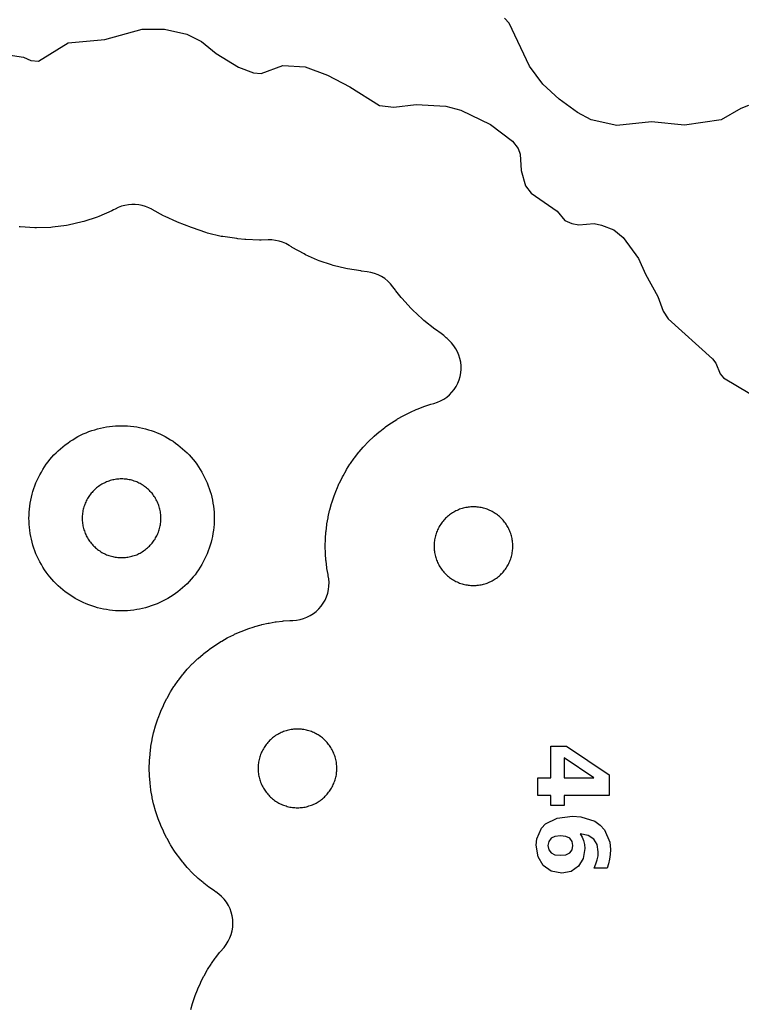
# Model space of a CAD drawing. Header units: millimetres. Extents: x 0 to 2500, y 0 to 1250.
# Tile 83 of 140: x 512 to 589, y 680 to 786. Entities that reach past the tile are written whole.
import ezdxf

# ---------------------------------------------------------------- set-up
doc = ezdxf.new("R2010")
doc.units = ezdxf.units.MM
doc.layers.add('CUT', color=1, linetype='Continuous')
doc.layers.add('MARK', color=3, linetype='Continuous')

msp = doc.modelspace()

# ---------------------------------------------------------------- linework, layer by layer
at = {"layer": 'CUT'}
for points in [[(590.21, 777.1), (589.36, 776.78), (587.24, 775.54), (583.28, 774.98), (579.73, 775.32), (575.96, 774.93), (573.2, 775.54), (571.72, 776.35), (569.76, 777.77), (568, 779.39), (566.56, 781.35), (564.36, 785.98), (563.85, 786.54)], [(509.55, 782.67), (511.92, 782.31), (512.71, 781.96), (513.52, 781.87), (516.73, 783.87), (520.71, 784.22), (524.73, 785.34), (527.14, 785.33), (529.53, 784.81), (531.14, 784.01), (532.73, 782.71), (535.13, 781.25), (536.73, 780.62), (537.58, 780.54), (539.93, 781.41), (542.33, 781.27), (544.74, 780.36), (547.14, 779.1), (550.36, 777.1), (551.9, 776.93), (554.32, 777.19), (557.53, 777.02), (559.13, 776.6), (562.34, 775.06), (564.71, 773.26), (565.31, 772.46), (565.53, 771.83), (565.64, 770.06), (566.11, 768.41), (566.73, 767.63), (569.52, 765.67), (570.35, 764.66), (571.1, 764.33), (571.88, 764.22), (573.53, 764.36), (574.32, 764.15), (575.64, 763.65), (576.66, 762.85), (578.33, 760.55), (579.07, 758.86), (580.4, 756.46), (580.97, 754.88), (581.52, 754.04), (586.32, 749.74), (586.67, 749.26), (587.12, 748.1), (587.5, 747.66), (590.33, 745.98)], [(529.98, 679.43), (530.17, 680.09), (530.2, 680.18), (530.41, 680.83), (530.45, 680.93), (530.69, 681.57), (530.73, 681.66), (531.01, 682.29), (531.05, 682.38), (531.36, 682.99), (531.41, 683.08), (531.74, 683.67), (531.79, 683.76), (532.16, 684.34), (532.22, 684.42), (532.61, 684.98), (532.67, 685.06), (533.09, 685.6), (533.16, 685.68), (533.56, 686.14), (533.81, 686.46), (534.02, 686.81), (534.2, 687.17), (534.34, 687.55), (534.44, 687.94), (534.51, 688.34), (534.53, 688.74), (534.51, 689.14), (534.45, 689.54), (534.35, 689.94), (534.21, 690.31), (534.04, 690.68), (533.83, 691.02), (533.58, 691.34), (533.3, 691.64), (533, 691.9), (532.67, 692.14), (532.64, 692.15), (532.56, 692.21), (532, 692.6), (531.92, 692.66), (531.38, 693.08), (531.3, 693.15), (530.78, 693.6), (530.71, 693.66), (530.21, 694.14), (530.14, 694.2), (529.67, 694.7), (529.6, 694.77), (529.16, 695.3), (529.09, 695.37), (528.67, 695.91), (528.61, 695.99), (528.22, 696.55), (528.16, 696.63), (527.79, 697.22), (527.74, 697.3), (527.41, 697.9), (527.36, 697.98), (527.05, 698.6), (527.01, 698.69), (526.73, 699.31), (526.69, 699.41), (526.45, 700.05), (526.41, 700.14), (526.2, 700.79), (526.17, 700.89), (525.98, 701.55), (525.96, 701.64), (525.81, 702.31), (525.79, 702.41), (525.67, 703.09), (525.66, 703.18), (525.58, 703.87), (525.57, 703.96), (525.51, 704.65), (525.51, 704.75), (525.49, 705.43), (525.49, 705.53), (525.51, 706.22), (525.51, 706.32), (525.57, 707), (525.58, 707.1), (525.66, 707.78), (525.67, 707.88), (525.79, 708.56), (525.81, 708.65), (525.96, 709.32), (525.98, 709.42), (526.17, 710.08), (526.2, 710.17), (526.41, 710.83), (526.45, 710.92), (526.69, 711.56), (526.73, 711.65), (527.01, 712.28), (527.05, 712.37), (527.36, 712.98), (527.41, 713.07), (527.74, 713.67), (527.79, 713.75), (528.16, 714.33), (528.22, 714.41), (528.61, 714.97), (528.67, 715.05), (529.09, 715.59), (529.16, 715.67), (529.6, 716.19), (529.67, 716.26), (530.14, 716.76), (530.21, 716.83), (530.71, 717.3), (530.78, 717.37), (531.3, 717.82), (531.38, 717.88), (531.92, 718.3), (532, 718.36), (532.56, 718.76), (532.64, 718.81), (533.22, 719.18), (533.31, 719.23), (533.91, 719.57), (533.99, 719.62), (534.61, 719.92), (534.7, 719.97), (535.32, 720.24), (535.41, 720.28), (536.06, 720.53), (536.15, 720.56), (536.8, 720.78), (536.89, 720.81), (537.56, 720.99), (537.65, 721.01), (538.32, 721.16), (538.42, 721.18), (539.1, 721.3), (539.19, 721.32), (539.88, 721.4), (539.97, 721.41), (540.66, 721.46), (540.76, 721.46), (541, 721.47), (541.39, 721.5), (541.78, 721.57), (542.16, 721.67), (542.52, 721.81), (542.87, 721.99), (543.21, 722.2), (543.51, 722.44), (543.8, 722.71), (544.06, 723.01), (544.28, 723.33), (544.47, 723.67), (544.63, 724.03), (544.76, 724.4), (544.84, 724.79), (544.89, 725.18), (544.9, 725.57), (544.87, 725.96), (544.82, 726.27), (544.82, 726.27), (544.79, 726.42), (544.67, 727.09), (544.66, 727.19), (544.58, 727.87), (544.57, 727.97), (544.51, 728.66), (544.51, 728.75), (544.49, 729.44), (544.49, 729.54), (544.51, 730.23), (544.51, 730.33), (544.57, 731.01), (544.58, 731.11), (544.66, 731.79), (544.67, 731.89), (544.79, 732.56), (544.81, 732.66), (544.96, 733.33), (544.98, 733.43), (545.17, 734.09), (545.2, 734.18), (545.41, 734.83), (545.45, 734.93), (545.69, 735.57), (545.73, 735.66), (546.01, 736.29), (546.05, 736.38), (546.36, 736.99), (546.41, 737.08), (546.74, 737.67), (546.79, 737.76), (547.16, 738.34), (547.22, 738.42), (547.61, 738.98), (547.67, 739.06), (548.09, 739.6), (548.16, 739.68), (548.6, 740.2), (548.67, 740.27), (549.14, 740.77), (549.21, 740.84), (549.71, 741.31), (549.78, 741.38), (550.3, 741.83), (550.38, 741.89), (550.92, 742.31), (551, 742.37), (551.56, 742.77), (551.64, 742.82), (552.22, 743.19), (552.31, 743.24), (552.91, 743.58), (552.99, 743.62), (553.61, 743.93), (553.7, 743.97), (554.32, 744.25), (554.41, 744.29), (555.06, 744.54), (555.15, 744.57), (555.8, 744.79), (555.89, 744.82), (556.23, 744.91), (556.6, 745.03), (556.95, 745.19), (557.29, 745.37), (557.61, 745.6), (557.9, 745.85), (558.17, 746.13), (558.41, 746.43), (558.62, 746.75), (558.8, 747.1), (558.94, 747.46), (559.05, 747.83), (559.12, 748.21), (559.16, 748.6), (559.16, 748.98), (559.12, 749.37), (559.04, 749.75), (558.93, 750.12), (558.78, 750.47), (558.6, 750.82), (558.38, 751.14), (558.14, 751.44), (557.86, 751.71), (557.65, 751.91), (557.55, 752.01), (557.29, 752.25), (557.01, 752.46), (556.41, 752.89), (556.33, 752.94), (555.12, 753.88), (554.98, 754), (553.9, 755.02), (553.77, 755.15), (552.76, 756.29), (552.7, 756.36), (552.13, 757.06), (552.07, 757.14), (551.8, 757.51), (551.54, 757.84), (551.25, 758.13), (550.92, 758.39), (550.58, 758.62), (550.21, 758.81), (549.82, 758.96), (549.42, 759.07), (549.01, 759.14), (548.41, 759.2), (548.33, 759.22), (546.88, 759.44), (546.71, 759.48), (545.33, 759.82), (545.16, 759.87), (543.82, 760.33), (543.65, 760.4), (542.36, 760.98), (542.2, 761.06), (540.92, 761.77), (540.85, 761.82), (540.6, 761.97), (540.25, 762.17), (539.88, 762.32), (539.51, 762.44), (539.12, 762.52), (538.72, 762.57), (538.33, 762.57), (537.58, 762.54), (537.4, 762.54), (535.91, 762.62), (535.82, 762.62), (535.05, 762.7), (534.96, 762.71), (533.43, 762.93), (533.25, 762.96), (531.79, 763.32), (531.61, 763.37), (530.15, 763.87), (530.06, 763.9), (528.54, 764.5), (528.46, 764.54), (527.19, 765.1), (527.03, 765.18), (525.81, 765.85), (525.77, 765.88), (525.44, 766.05), (525.09, 766.19), (524.73, 766.3), (524.36, 766.37), (523.98, 766.41), (523.61, 766.41), (523.23, 766.38), (522.86, 766.31), (522.5, 766.21), (522.15, 766.08), (521.81, 765.91), (521.63, 765.81), (521.46, 765.72), (520.06, 765.11), (519.88, 765.04), (518.43, 764.56), (518.24, 764.51), (516.75, 764.17), (516.56, 764.14), (515.04, 763.94), (514.85, 763.93), (513.32, 763.88), (513.13, 763.88), (511.56, 763.98), (511.46, 763.99)]]:
    msp.add_lwpolyline(points, dxfattribs=at)
for points in [[(532.49, 732.17), (532.48, 731.85), (532.45, 731.52), (532.41, 731.2), (532.37, 730.87), (532.31, 730.55), (532.24, 730.23), (532.16, 729.91), (532.07, 729.6), (531.97, 729.29), (531.86, 728.98), (531.74, 728.67), (531.61, 728.37), (531.47, 728.08), (531.32, 727.79), (531.16, 727.5), (530.99, 727.22), (530.82, 726.94), (530.63, 726.68), (530.43, 726.41), (530.23, 726.16), (530.02, 725.91), (529.8, 725.66), (529.57, 725.43), (529.34, 725.2), (529.09, 724.98), (528.84, 724.77), (528.59, 724.57), (528.33, 724.37), (528.06, 724.19), (527.78, 724.01), (527.5, 723.84), (527.21, 723.68), (526.92, 723.53), (526.63, 723.39), (526.33, 723.26), (526.02, 723.14), (525.71, 723.03), (525.4, 722.93), (525.09, 722.84), (524.77, 722.76), (524.45, 722.69), (524.13, 722.63), (523.81, 722.59), (523.48, 722.55), (523.15, 722.52), (522.83, 722.51), (522.5, 722.5), (522.17, 722.51), (521.85, 722.52), (521.52, 722.55), (521.2, 722.59), (520.87, 722.63), (520.55, 722.69), (520.23, 722.76), (519.91, 722.84), (519.6, 722.93), (519.29, 723.03), (518.98, 723.14), (518.67, 723.26), (518.37, 723.39), (518.08, 723.53), (517.79, 723.68), (517.5, 723.84), (517.22, 724.01), (516.94, 724.19), (516.68, 724.37), (516.41, 724.57), (516.16, 724.77), (515.91, 724.98), (515.66, 725.2), (515.43, 725.43), (515.2, 725.66), (514.98, 725.91), (514.77, 726.16), (514.57, 726.41), (514.37, 726.68), (514.19, 726.94), (514.01, 727.22), (513.84, 727.5), (513.68, 727.79), (513.53, 728.08), (513.39, 728.37), (513.26, 728.67), (513.14, 728.98), (513.03, 729.29), (512.93, 729.6), (512.84, 729.91), (512.76, 730.23), (512.69, 730.55), (512.63, 730.87), (512.59, 731.2), (512.55, 731.52), (512.52, 731.85), (512.51, 732.17), (512.5, 732.5), (512.51, 732.83), (512.52, 733.15), (512.55, 733.48), (512.59, 733.81), (512.63, 734.13), (512.69, 734.45), (512.76, 734.77), (512.84, 735.09), (512.93, 735.4), (513.03, 735.71), (513.14, 736.02), (513.26, 736.33), (513.39, 736.63), (513.53, 736.92), (513.68, 737.21), (513.84, 737.5), (514.01, 737.78), (514.19, 738.06), (514.37, 738.33), (514.57, 738.59), (514.77, 738.84), (514.98, 739.09), (515.2, 739.34), (515.43, 739.57), (515.66, 739.8), (515.91, 740.02), (516.16, 740.23), (516.41, 740.43), (516.68, 740.63), (516.94, 740.82), (517.22, 740.99), (517.5, 741.16), (517.79, 741.32), (518.08, 741.47), (518.37, 741.61), (518.67, 741.74), (518.98, 741.86), (519.29, 741.97), (519.6, 742.07), (519.91, 742.16), (520.23, 742.24), (520.55, 742.31), (520.87, 742.37), (521.2, 742.41), (521.52, 742.45), (521.85, 742.48), (522.17, 742.49), (522.5, 742.5), (522.83, 742.49), (523.15, 742.48), (523.48, 742.45), (523.81, 742.41), (524.13, 742.37), (524.45, 742.31), (524.77, 742.24), (525.09, 742.16), (525.4, 742.07), (525.71, 741.97), (526.02, 741.86), (526.33, 741.74), (526.63, 741.61), (526.92, 741.47), (527.21, 741.32), (527.5, 741.16), (527.78, 740.99), (528.06, 740.82), (528.33, 740.63), (528.59, 740.43), (528.84, 740.23), (529.09, 740.02), (529.34, 739.8), (529.57, 739.57), (529.8, 739.34), (530.02, 739.09), (530.23, 738.84), (530.43, 738.59), (530.63, 738.33), (530.82, 738.06), (530.99, 737.78), (531.16, 737.5), (531.32, 737.21), (531.47, 736.92), (531.61, 736.63), (531.74, 736.33), (531.86, 736.02), (531.97, 735.71), (532.07, 735.4), (532.16, 735.09), (532.24, 734.77), (532.31, 734.45), (532.37, 734.13), (532.41, 733.81), (532.45, 733.48), (532.48, 733.15), (532.49, 732.83), (532.5, 732.5)], [(526.75, 732.64), (526.74, 732.78), (526.73, 732.92), (526.71, 733.06), (526.69, 733.19), (526.67, 733.33), (526.64, 733.47), (526.61, 733.6), (526.57, 733.73), (526.52, 733.87), (526.48, 734), (526.43, 734.13), (526.37, 734.25), (526.31, 734.38), (526.25, 734.5), (526.18, 734.63), (526.11, 734.74), (526.03, 734.86), (525.95, 734.98), (525.87, 735.09), (525.79, 735.2), (525.7, 735.3), (525.6, 735.41), (525.51, 735.51), (525.41, 735.6), (525.3, 735.7), (525.2, 735.79), (525.09, 735.87), (524.98, 735.95), (524.86, 736.03), (524.74, 736.11), (524.63, 736.18), (524.5, 736.25), (524.38, 736.31), (524.25, 736.37), (524.13, 736.43), (524, 736.48), (523.87, 736.52), (523.73, 736.57), (523.6, 736.61), (523.47, 736.64), (523.33, 736.67), (523.19, 736.69), (523.06, 736.71), (522.92, 736.73), (522.78, 736.74), (522.64, 736.75), (522.5, 736.75), (522.36, 736.75), (522.22, 736.74), (522.08, 736.73), (521.95, 736.71), (521.81, 736.69), (521.67, 736.67), (521.54, 736.64), (521.4, 736.61), (521.27, 736.57), (521.13, 736.52), (521, 736.48), (520.87, 736.43), (520.75, 736.37), (520.62, 736.31), (520.5, 736.25), (520.38, 736.18), (520.26, 736.11), (520.14, 736.03), (520.02, 735.95), (519.91, 735.87), (519.8, 735.79), (519.7, 735.7), (519.6, 735.6), (519.5, 735.51), (519.4, 735.41), (519.31, 735.3), (519.22, 735.2), (519.13, 735.09), (519.05, 734.98), (518.97, 734.86), (518.89, 734.74), (518.82, 734.63), (518.75, 734.5), (518.69, 734.38), (518.63, 734.25), (518.57, 734.13), (518.52, 734), (518.48, 733.87), (518.43, 733.73), (518.4, 733.6), (518.36, 733.47), (518.33, 733.33), (518.31, 733.19), (518.29, 733.06), (518.27, 732.92), (518.26, 732.78), (518.25, 732.64), (518.25, 732.5), (518.25, 732.36), (518.26, 732.22), (518.27, 732.08), (518.29, 731.95), (518.31, 731.81), (518.33, 731.67), (518.36, 731.54), (518.4, 731.4), (518.43, 731.27), (518.48, 731.13), (518.52, 731), (518.57, 730.87), (518.63, 730.75), (518.69, 730.62), (518.75, 730.5), (518.82, 730.38), (518.89, 730.26), (518.97, 730.14), (519.05, 730.02), (519.13, 729.91), (519.22, 729.8), (519.31, 729.7), (519.4, 729.6), (519.5, 729.5), (519.6, 729.4), (519.7, 729.31), (519.8, 729.22), (519.91, 729.13), (520.02, 729.05), (520.14, 728.97), (520.26, 728.89), (520.38, 728.82), (520.5, 728.75), (520.62, 728.69), (520.75, 728.63), (520.87, 728.57), (521, 728.52), (521.13, 728.48), (521.27, 728.43), (521.4, 728.4), (521.54, 728.36), (521.67, 728.33), (521.81, 728.31), (521.95, 728.29), (522.08, 728.27), (522.22, 728.26), (522.36, 728.25), (522.5, 728.25), (522.64, 728.25), (522.78, 728.26), (522.92, 728.27), (523.06, 728.29), (523.19, 728.31), (523.33, 728.33), (523.47, 728.36), (523.6, 728.4), (523.73, 728.43), (523.87, 728.48), (524, 728.52), (524.13, 728.57), (524.25, 728.63), (524.38, 728.69), (524.5, 728.75), (524.63, 728.82), (524.74, 728.89), (524.86, 728.97), (524.98, 729.05), (525.09, 729.13), (525.2, 729.22), (525.3, 729.31), (525.41, 729.4), (525.51, 729.5), (525.6, 729.6), (525.7, 729.7), (525.79, 729.8), (525.87, 729.91), (525.95, 730.02), (526.03, 730.14), (526.11, 730.26), (526.18, 730.38), (526.25, 730.5), (526.31, 730.62), (526.37, 730.75), (526.43, 730.87), (526.48, 731), (526.52, 731.13), (526.57, 731.27), (526.61, 731.4), (526.64, 731.54), (526.67, 731.67), (526.69, 731.81), (526.71, 731.95), (526.73, 732.08), (526.74, 732.22), (526.75, 732.36), (526.75, 732.5)], [(560.77, 725.25), (560.91, 725.26), (561.05, 725.28), (561.18, 725.3), (561.32, 725.32), (561.46, 725.35), (561.59, 725.39), (561.73, 725.42), (561.86, 725.47), (561.99, 725.51), (562.12, 725.56), (562.25, 725.62), (562.37, 725.68), (562.5, 725.74), (562.62, 725.81), (562.74, 725.88), (562.85, 725.96), (562.97, 726.04), (563.08, 726.12), (563.19, 726.21), (563.29, 726.3), (563.4, 726.39), (563.5, 726.49), (563.59, 726.59), (563.69, 726.69), (563.78, 726.79), (563.86, 726.9), (563.95, 727.02), (564.03, 727.13), (564.1, 727.25), (564.17, 727.37), (564.24, 727.49), (564.3, 727.61), (564.36, 727.74), (564.42, 727.86), (564.47, 727.99), (564.52, 728.12), (564.56, 728.26), (564.6, 728.39), (564.63, 728.53), (564.66, 728.66), (564.69, 728.8), (564.71, 728.94), (564.72, 729.07), (564.73, 729.21), (564.74, 729.35), (564.74, 729.49), (564.74, 729.63), (564.73, 729.77), (564.72, 729.91), (564.71, 730.05), (564.69, 730.18), (564.66, 730.32), (564.63, 730.46), (564.6, 730.59), (564.56, 730.72), (564.52, 730.86), (564.47, 730.99), (564.42, 731.12), (564.36, 731.25), (564.3, 731.37), (564.24, 731.49), (564.17, 731.62), (564.1, 731.74), (564.03, 731.85), (563.95, 731.97), (563.86, 732.08), (563.78, 732.19), (563.69, 732.29), (563.59, 732.4), (563.5, 732.5), (563.4, 732.59), (563.29, 732.69), (563.19, 732.78), (563.08, 732.86), (562.97, 732.95), (562.85, 733.02), (562.74, 733.1), (562.62, 733.17), (562.5, 733.24), (562.37, 733.3), (562.25, 733.36), (562.12, 733.42), (561.99, 733.47), (561.86, 733.52), (561.73, 733.56), (561.59, 733.6), (561.46, 733.63), (561.32, 733.66), (561.18, 733.68), (561.05, 733.7), (560.91, 733.72), (560.77, 733.73), (560.63, 733.74), (560.49, 733.74), (560.35, 733.74), (560.21, 733.73), (560.08, 733.72), (559.94, 733.7), (559.8, 733.68), (559.66, 733.66), (559.53, 733.63), (559.39, 733.6), (559.26, 733.56), (559.13, 733.52), (558.99, 733.47), (558.87, 733.42), (558.74, 733.36), (558.61, 733.3), (558.49, 733.24), (558.37, 733.17), (558.25, 733.1), (558.13, 733.02), (558.02, 732.95), (557.9, 732.86), (557.8, 732.78), (557.69, 732.69), (557.59, 732.59), (557.49, 732.5), (557.39, 732.4), (557.3, 732.29), (557.21, 732.19), (557.12, 732.08), (557.04, 731.97), (556.96, 731.85), (556.88, 731.74), (556.81, 731.62), (556.74, 731.49), (556.68, 731.37), (556.62, 731.25), (556.57, 731.12), (556.51, 730.99), (556.47, 730.86), (556.43, 730.72), (556.39, 730.59), (556.35, 730.46), (556.32, 730.32), (556.3, 730.18), (556.28, 730.05), (556.26, 729.91), (556.25, 729.77), (556.24, 729.63), (556.24, 729.49), (556.24, 729.35), (556.25, 729.21), (556.26, 729.07), (556.28, 728.94), (556.3, 728.8), (556.32, 728.66), (556.35, 728.53), (556.39, 728.39), (556.43, 728.26), (556.47, 728.12), (556.51, 727.99), (556.57, 727.86), (556.62, 727.74), (556.68, 727.61), (556.74, 727.49), (556.81, 727.37), (556.88, 727.25), (556.96, 727.13), (557.04, 727.02), (557.12, 726.9), (557.21, 726.79), (557.3, 726.69), (557.39, 726.59), (557.49, 726.49), (557.59, 726.39), (557.69, 726.3), (557.8, 726.21), (557.9, 726.12), (558.02, 726.04), (558.13, 725.96), (558.25, 725.88), (558.37, 725.81), (558.49, 725.74), (558.61, 725.68), (558.74, 725.62), (558.87, 725.56), (558.99, 725.51), (559.13, 725.47), (559.26, 725.42), (559.39, 725.39), (559.53, 725.35), (559.66, 725.32), (559.8, 725.3), (559.94, 725.28), (560.08, 725.26), (560.21, 725.25), (560.35, 725.24), (560.49, 725.24), (560.63, 725.24)], [(541.91, 701.25), (542.05, 701.27), (542.18, 701.29), (542.32, 701.31), (542.46, 701.34), (542.59, 701.38), (542.73, 701.42), (542.86, 701.46), (542.99, 701.5), (543.12, 701.56), (543.25, 701.61), (543.37, 701.67), (543.5, 701.73), (543.62, 701.8), (543.74, 701.87), (543.85, 701.95), (543.97, 702.03), (544.08, 702.11), (544.19, 702.2), (544.29, 702.29), (544.4, 702.38), (544.5, 702.48), (544.59, 702.58), (544.69, 702.68), (544.78, 702.79), (544.86, 702.9), (544.95, 703.01), (545.03, 703.12), (545.1, 703.24), (545.17, 703.36), (545.24, 703.48), (545.3, 703.6), (545.36, 703.73), (545.42, 703.86), (545.47, 703.99), (545.52, 704.12), (545.56, 704.25), (545.6, 704.38), (545.63, 704.52), (545.66, 704.65), (545.69, 704.79), (545.71, 704.93), (545.72, 705.07), (545.73, 705.2), (545.74, 705.34), (545.74, 705.48), (545.74, 705.62), (545.73, 705.76), (545.72, 705.9), (545.71, 706.04), (545.69, 706.17), (545.66, 706.31), (545.63, 706.45), (545.6, 706.58), (545.56, 706.72), (545.52, 706.85), (545.47, 706.98), (545.42, 707.11), (545.36, 707.24), (545.3, 707.36), (545.24, 707.49), (545.17, 707.61), (545.1, 707.73), (545.03, 707.84), (544.95, 707.96), (544.86, 708.07), (544.78, 708.18), (544.69, 708.28), (544.59, 708.39), (544.5, 708.49), (544.4, 708.58), (544.29, 708.68), (544.19, 708.77), (544.08, 708.85), (543.97, 708.94), (543.85, 709.02), (543.74, 709.09), (543.62, 709.16), (543.5, 709.23), (543.37, 709.29), (543.25, 709.35), (543.12, 709.41), (542.99, 709.46), (542.86, 709.51), (542.73, 709.55), (542.59, 709.59), (542.46, 709.62), (542.32, 709.65), (542.18, 709.68), (542.05, 709.7), (541.91, 709.71), (541.77, 709.72), (541.63, 709.73), (541.49, 709.73), (541.35, 709.73), (541.21, 709.72), (541.08, 709.71), (540.94, 709.7), (540.8, 709.68), (540.66, 709.65), (540.53, 709.62), (540.39, 709.59), (540.26, 709.55), (540.13, 709.51), (539.99, 709.46), (539.87, 709.41), (539.74, 709.35), (539.61, 709.29), (539.49, 709.23), (539.37, 709.16), (539.25, 709.09), (539.13, 709.02), (539.02, 708.94), (538.9, 708.85), (538.8, 708.77), (538.69, 708.68), (538.59, 708.58), (538.49, 708.49), (538.39, 708.39), (538.3, 708.28), (538.21, 708.18), (538.12, 708.07), (538.04, 707.96), (537.96, 707.84), (537.88, 707.73), (537.81, 707.61), (537.74, 707.49), (537.68, 707.36), (537.62, 707.24), (537.57, 707.11), (537.51, 706.98), (537.47, 706.85), (537.43, 706.72), (537.39, 706.58), (537.35, 706.45), (537.32, 706.31), (537.3, 706.17), (537.28, 706.04), (537.26, 705.9), (537.25, 705.76), (537.24, 705.62), (537.24, 705.48), (537.24, 705.34), (537.25, 705.2), (537.26, 705.07), (537.28, 704.93), (537.3, 704.79), (537.32, 704.65), (537.35, 704.52), (537.39, 704.38), (537.43, 704.25), (537.47, 704.12), (537.51, 703.99), (537.57, 703.86), (537.62, 703.73), (537.68, 703.6), (537.74, 703.48), (537.81, 703.36), (537.88, 703.24), (537.96, 703.12), (538.04, 703.01), (538.12, 702.9), (538.21, 702.79), (538.3, 702.68), (538.39, 702.58), (538.49, 702.48), (538.59, 702.38), (538.69, 702.29), (538.8, 702.2), (538.9, 702.11), (539.02, 702.03), (539.13, 701.95), (539.25, 701.87), (539.37, 701.8), (539.49, 701.73), (539.61, 701.67), (539.74, 701.61), (539.87, 701.56), (539.99, 701.5), (540.13, 701.46), (540.26, 701.42), (540.39, 701.38), (540.53, 701.34), (540.66, 701.31), (540.8, 701.29), (540.94, 701.27), (541.08, 701.25), (541.21, 701.24), (541.35, 701.23), (541.49, 701.23), (541.63, 701.23), (541.77, 701.24)]]:
    msp.add_lwpolyline(points, close=True, dxfattribs=at)
at = {"layer": 'MARK'}
for points in [[(575.15, 704.78), (575.15, 702.56), (570.28, 702.56), (570.28, 701.46), (568.84, 701.46), (568.84, 702.56), (567.43, 702.56), (567.43, 704.45), (568.84, 704.45), (568.84, 707.87), (570.54, 707.87), (575.15, 704.78)], [(573.51, 704.45), (570.28, 706.63), (570.28, 704.45), (573.51, 704.45)], [(574.95, 694.69), (573.52, 694.69), (573.72, 695.16), (573.86, 695.61), (573.95, 696.04), (573.97, 696.46), (573.85, 697.25), (573.48, 697.84), (572.87, 698.24), (572.02, 698.42), (572.24, 698.07), (572.39, 697.69), (572.49, 697.27), (572.52, 696.81), (572.35, 695.75), (571.83, 694.91), (571.03, 694.36), (570.02, 694.18), (568.9, 694.38), (568.03, 694.99), (567.47, 695.94), (567.28, 697.17), (567.34, 697.88), (567.85, 699.04), (568.29, 699.5), (569.52, 700.12), (571.18, 700.32), (572.08, 700.26), (573.59, 699.78), (574.19, 699.36), (574.66, 698.83), (575.21, 697.51), (575.28, 696.71), (575.26, 696.19), (575.2, 695.68), (575.09, 695.18), (574.95, 694.69)], [(571.24, 697.15), (571.16, 697.6), (570.9, 697.93), (570.48, 698.13), (569.88, 698.19), (569.29, 698.13), (568.87, 697.93), (568.62, 697.6), (568.53, 697.15), (568.62, 696.69), (568.87, 696.36), (569.29, 696.16), (569.88, 696.1), (570.48, 696.16), (570.9, 696.36), (571.16, 696.69), (571.24, 697.15)]]:
    msp.add_lwpolyline(points, close=True, dxfattribs=at)

doc.saveas('drawing.dxf')
